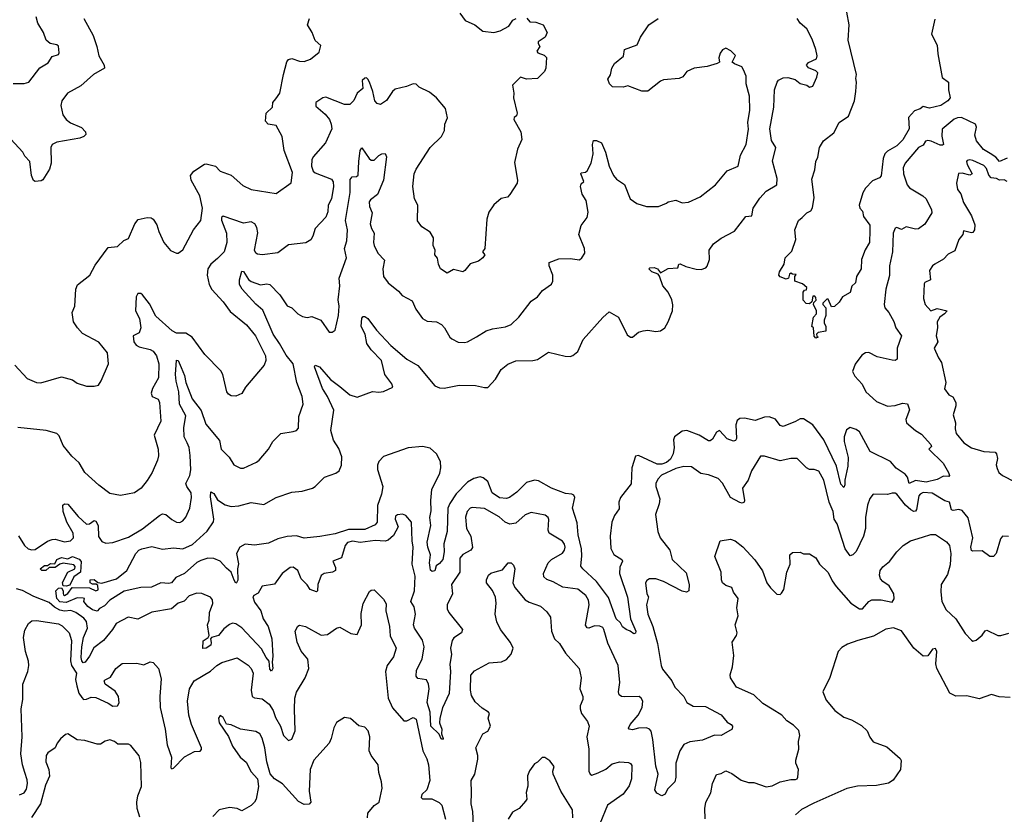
# Model space of a CAD drawing. Extents: x 2143765 to 2212931, y 878955 to 1017455.
# Tile 173 of 256: x 2154356 to 2160686, y 971177 to 976287. Entities that reach past the tile are written whole.
import ezdxf

# ---------------------------------------------------------------- set-up
doc = ezdxf.new("R2010")
doc.units = 0

msp = doc.modelspace()

# ---------------------------------------------------------------- linework, layer by layer
at = {"layer": '0CON20XD'}
for points in [[(2154768, 976295), (2154828, 976185), (2154852.5, 976115), (2154864.3, 976055), (2154899.2, 975995), (2154901.2, 975975), (2154830, 975935), (2154748.8, 975861.2), (2154664, 975815), (2154628, 975765), (2154620.8, 975735), (2154634.2, 975675), (2154654, 975645), (2154683.7, 975623.7), (2154754.3, 975594.3), (2154780, 975565), (2154781.7, 975548.3), (2154767.5, 975535), (2154742.5, 975525), (2154595, 975500), (2154565.6, 975484.4), (2154555.8, 975465), (2154558.9, 975365), (2154548.6, 975325), (2154505, 975257.5), (2154495, 975251.2), (2154455, 975246.7), (2154445, 975252.5), (2154432.5, 975285), (2154420.6, 975375), (2154389.2, 975409.2), (2154375.8, 975434.2), (2154298.1, 975518.1)], [(2154315, 975876.2), (2154383.9, 975876.1), (2154414.7, 975885.3), (2154485, 975976.7), (2154539.8, 976010.2), (2154565, 976051.1), (2154605, 976064), (2154609.5, 976075), (2154605, 976116), (2154594.4, 976124.4), (2154551.2, 976135), (2154527.1, 976155), (2154508.1, 976205), (2154473.1, 976265), (2154461.5, 976305)], [(2154324, 974065), (2154405, 973978.8), (2154463, 973953), (2154492.7, 973952.7), (2154625, 973991.4), (2154695, 973971.2), (2154725, 973950), (2154785, 973930), (2154835, 973930), (2154862.5, 973937.5), (2154880, 973965), (2154928, 974075), (2154920, 974145), (2154865, 974214), (2154759.3, 974269.3), (2154727.5, 974305), (2154702.5, 974345), (2154694.2, 974405), (2154711.2, 974445), (2154716, 974555), (2154727.7, 974582.3), (2154806.7, 974645), (2154841.3, 974708.7), (2154925, 974822), (2154985, 974828), (2155025, 974866.7), (2155055, 974880), (2155095.8, 974975), (2155118.3, 975001.7), (2155175, 975014), (2155202.3, 975012.3), (2155214.3, 975004.3), (2155237.6, 974967.6), (2155250, 974925), (2155282, 974855), (2155325, 974803.3), (2155365, 974786.7), (2155375, 974786.7), (2155405, 974807.5), (2155474.5, 974935.5), (2155521.4, 974995), (2155531.4, 975075), (2155513.3, 975155), (2155458.9, 975255), (2155454.4, 975285), (2155475, 975312.9), (2155545, 975357.5), (2155555, 975360), (2155615, 975346), (2155645, 975314), (2155715, 975288.1), (2155790.2, 975220.2), (2155845, 975194.4), (2156005, 975168.8), (2156102.3, 975237.7), (2156109.5, 975305), (2156055.8, 975445), (2156044.2, 975535), (2156005.7, 975605.7), (2155953.8, 975615), (2155937.1, 975635), (2155940.8, 975685), (2155981.2, 975725), (2155983.3, 975755), (2156002.1, 975777.9), (2156027.9, 975815), (2156052.5, 975935), (2156074.5, 976015.5), (2156085, 976031.2), (2156105, 976038.6), (2156155, 976021.4), (2156185, 976019.2), (2156225, 976033.8), (2156281.7, 976078.3), (2156291.7, 976121.7), (2156255, 976152.5), (2156236.2, 976205), (2156206, 976255), (2156220, 976295)], [(2158565, 973603.6), (2158560.6, 973585), (2158564.5, 973535), (2158557.5, 973495), (2158539.4, 973460.6), (2158515, 973439.9), (2158485, 973428.9), (2158455, 973428.9), (2158335, 973483.8), (2158315, 973479.2), (2158291.5, 973405), (2158287.4, 973302.6), (2158219.2, 973215), (2158208.1, 973185), (2158209.2, 973140.8), (2158181.1, 973098.9), (2158163.5, 973055), (2158151.6, 972965), (2158155.8, 972885.8), (2158177, 972847), (2158226.4, 972816.4), (2158232, 972805), (2158214.5, 972765.5), (2158212.3, 972725), (2158263.7, 972573.7), (2158283.9, 972433.9), (2158318, 972355), (2158315, 972342.5), (2158305, 972336.7), (2158281.2, 972355), (2158254.7, 972364.7), (2158232.3, 972382.3), (2158218, 972408), (2158191.4, 972435), (2158141, 972571), (2158065, 972674.1), (2157975.6, 972755), (2157963.6, 972773.6), (2157970.5, 972839.5), (2157968.1, 972885), (2157947.3, 972975), (2157941.1, 973051.1), (2157911.2, 973145), (2157924.3, 973214.3), (2157919.5, 973229.5), (2157905, 973236.9), (2157865, 973239.5), (2157775, 973274.6), (2157691, 973321), (2157665, 973326), (2157615, 973311.4), (2157551.3, 973248.7), (2157505, 973213.6), (2157485, 973208.9), (2157441.7, 973211.7), (2157394.2, 973245), (2157365, 973317.2), (2157335, 973340), (2157316.5, 973346.5), (2157275, 973336.6), (2157235, 973313.6), (2157161.8, 973238.2), (2157120.5, 973175), (2157108.9, 973145), (2157105.3, 972995), (2157083.7, 972916.3), (2157084.5, 972865), (2157075.5, 972815), (2157055, 972790), (2157033.3, 972775), (2157025, 972742.5), (2157008.3, 972738.3), (2156997.5, 972747.5), (2156994.2, 972764.2), (2156990.8, 972795), (2156997.1, 972845), (2156980, 972895), (2156976.5, 972926.5), (2156999, 973035), (2156993.9, 973085), (2157000.8, 973129.2), (2156998.4, 973195), (2157005.4, 973265), (2157058.2, 973371.8), (2157064.7, 973405), (2157060.9, 973445), (2157035, 973495.6), (2156995, 973532.5), (2156945, 973542), (2156852.9, 973532.9), (2156695, 973477.8), (2156664.6, 973445), (2156656.7, 973423.3), (2156656.1, 973395), (2156690.7, 973285), (2156681.8, 973235), (2156656.5, 973163.5), (2156654.2, 973055), (2156640.7, 973039.3), (2156575, 973009.4), (2156470.5, 973009.5), (2156385, 972980.6), (2156285, 972963.5), (2156185, 972952.2), (2156135, 972968.1), (2156075, 972962.7), (2156015, 972949.1), (2155955, 972920), (2155865, 972907.3), (2155805, 972914.5), (2155770.4, 972895), (2155750.6, 972855), (2155762.4, 972787.6), (2155756.2, 972755), (2155757.6, 972682.4), (2155750, 972665), (2155745, 972663.8), (2155735, 972682.5), (2155715.8, 972735), (2155685, 972759.2), (2155645.3, 972805.3), (2155605, 972822.5), (2155565, 972824.7), (2155519.9, 972810.1), (2155495, 972795.4), (2155415, 972725.8), (2155360.7, 972699.3), (2155332.5, 972665), (2155315, 972660.8), (2155264.4, 972665.6), (2155203, 972637), (2155135, 972636.7), (2155027.8, 972612.2), (2154935, 972553.5), (2154902, 972518), (2154868.3, 972501.7), (2154855, 972484), (2154825, 972493.1), (2154795, 972512.9), (2154767.5, 972545), (2154772.5, 972565), (2154765, 972568), (2154725, 972568.8), (2154655, 972539.3), (2154615, 972544.1), (2154595, 972565.6), (2154587.5, 972615), (2154605, 972632.2), (2154624.3, 972634.3), (2154635.8, 972615), (2154636.4, 972596.4), (2154637.5, 972587.5), (2154645, 972584), (2154665, 972597.1), (2154694, 972636), (2154804.4, 972634.4), (2154845, 972613.3), (2154860, 972620), (2154858.3, 972648.3), (2154847.5, 972657.5), (2154825, 972657.5), (2154810, 972665), (2154810, 972685), (2154835, 972686.7), (2154858.3, 972668.3), (2154885, 972662.5), (2154978.7, 972691.3), (2155044.7, 972745.3), (2155102.7, 972855), (2155121.9, 972875), (2155142, 972885), (2155205, 972899.5), (2155275, 972882), (2155345, 972890), (2155404.7, 972885.3), (2155468, 972912), (2155561.3, 972998.7), (2155601.4, 973058.6), (2155604.5, 973075.5), (2155581.9, 973218.1), (2155585, 973250), (2155605, 973240), (2155628.7, 973198.7), (2155676.5, 973166.5), (2155715, 973156.2), (2155765, 973160.4), (2155845, 973182.2), (2155925, 973168.8), (2156005.8, 973215), (2156105, 973249.7), (2156171.2, 973255), (2156238.8, 973275), (2156255.3, 973284.7), (2156314.7, 973345.2), (2156388.9, 973371.1), (2156410, 973385), (2156425, 973423.3), (2156427.8, 973475), (2156408.8, 973528.8), (2156373.4, 973583.4), (2156357.3, 973645), (2156375.3, 973775), (2156334.8, 973865), (2156303.2, 973915), (2156250.8, 974055), (2156255, 974066), (2156283.8, 974055), (2156353.4, 973973.4), (2156415, 973928.2), (2156479.2, 973875), (2156525, 973859.5), (2156624.5, 973895.5), (2156665, 973890.9), (2156695, 973895.5), (2156754.3, 973925), (2156749.1, 973945), (2156704.7, 974005), (2156681.8, 974095), (2156615, 974164.4), (2156587.7, 974205), (2156577.8, 974265), (2156551.4, 974315), (2156555, 974366.7), (2156565, 974377.5), (2156575, 974378.6), (2156594, 974365), (2156649.7, 974289.7), (2156742.1, 974192.1), (2156844.2, 974105), (2156915, 974064.3), (2157025, 973933.5), (2157055, 973918.9), (2157085, 973916.5), (2157182.3, 973937.7), (2157285.5, 973935.5), (2157345, 973920.8), (2157365, 973922.5), (2157414.3, 973975), (2157452.6, 974037.4), (2157495, 974072), (2157545.7, 974094.3), (2157654.4, 974095.6), (2157685, 974101.4), (2157755, 974148.8), (2157863, 974123), (2157895, 974121.4), (2157913, 974127), (2157945, 974153.3), (2157979.8, 974230.2), (2158105, 974371.2), (2158145, 974407.5), (2158205, 974373.8), (2158261.3, 974261.3), (2158282.5, 974245), (2158296.7, 974245), (2158335, 974277.1), (2158365, 974286.7), (2158395, 974290), (2158445, 974281.1), (2158475, 974285.7), (2158503.4, 974306.6), (2158525, 974343.3), (2158553.9, 974413.9), (2158555.5, 974454.5), (2158549.4, 974485), (2158525, 974535.8), (2158491.9, 974575), (2158468.8, 974638.8), (2158460, 974650), (2158420, 974665), (2158400, 974685), (2158408.3, 974691.7), (2158435, 974693.3), (2158455.9, 974685.9), (2158475, 974660), (2158525, 974686.7), (2158587.7, 974692.3), (2158593.3, 974715), (2158603.2, 974716.8), (2158639.6, 974699.6), (2158705, 974681.9), (2158738.3, 974681.7), (2158767.7, 974692.3), (2158777.1, 974702.9), (2158791.4, 974745), (2158789.4, 974805), (2158815.8, 974845), (2158865, 974881.4), (2158952, 974928), (2159025, 975022), (2159062.5, 975025), (2159072, 975075), (2159115, 975140), (2159155, 975184.2), (2159224.2, 975225.8), (2159226.9, 975265), (2159196.6, 975376.6), (2159216.7, 975465), (2159189.6, 975509.6), (2159179.1, 975585), (2159205.4, 975725), (2159208.2, 975835), (2159225.5, 975885), (2159235, 975897.5), (2159265, 975912.2), (2159295.6, 975915.6), (2159342.6, 975902.6), (2159375, 975876), (2159417, 975867), (2159435, 975853.3), (2159455, 975860), (2159482.1, 975917.9), (2159488.1, 975945), (2159475, 975958.5), (2159426.9, 975976.9), (2159414.3, 975995), (2159428.4, 976011.6), (2159478, 976035), (2159483.8, 976055), (2159475.7, 976095), (2159451.7, 976161.7), (2159417.6, 976227.6), (2159375, 976263.8), (2159355.6, 976295.6)], [(2157185, 976330), (2157221.1, 976281.1), (2157282.5, 976255), (2157333.4, 976213.4), (2157404.3, 976205.7), (2157445.4, 976214.6), (2157500, 976245), (2157525.7, 976285), (2157548.8, 976295)], [(2157617.4, 976297.4), (2157635, 976274.2), (2157675, 976271.1), (2157722.5, 976255), (2157747.5, 976205), (2157734, 976175), (2157690, 976145), (2157688.8, 976135), (2157700, 976115), (2157680, 976085), (2157686.7, 976075), (2157729.1, 976059.1), (2157744, 976045), (2157739.2, 975975), (2157730, 975955), (2157685, 975908.8), (2157615, 975904.2), (2157575, 975917.5), (2157523.6, 975866.4), (2157533.8, 975815), (2157530.8, 975785), (2157553.8, 975685), (2157550.7, 975669.3), (2157535, 975657.5), (2157532.9, 975645), (2157578.9, 975565), (2157584.1, 975515.9), (2157557.5, 975455), (2157537.7, 975367.7), (2157555.8, 975255), (2157554.2, 975235), (2157508, 975162)], [(2159010.6, 975965), (2158998.8, 975985), (2158952.5, 976002.5), (2158935.8, 976015), (2158957.7, 976057.7), (2158927.9, 976087.9), (2158895, 976104), (2158875, 976094), (2158858.7, 976071.3), (2158851.7, 976041.7), (2158856, 976015), (2158841.2, 976005), (2158775, 975986.2), (2158692.5, 975975), (2158645.7, 975954.3), (2158619.4, 975920.6), (2158595, 975909.4), (2158495, 975900), (2158475, 975891.2), (2158395, 975828.5), (2158355, 975826.9), (2158265, 975862.5), (2158235, 975854.2), (2158166.4, 975856.4), (2158147.5, 975875), (2158137.5, 975905), (2158155, 975932.5), (2158164, 975975), (2158180, 976005), (2158237.4, 976052.6), (2158244.7, 976095.3), (2158326, 976125), (2158347.5, 976175), (2158400.8, 976255), (2158461.2, 976295)], [(2160240, 976290), (2160219.1, 976195), (2160253.8, 976123.8), (2160258.3, 976068.3), (2160287.5, 975915), (2160326.7, 975885), (2160327.5, 975835), (2160337.5, 975785), (2160322.5, 975765), (2160277.5, 975735), (2160205, 975718.6), (2160165, 975728.8), (2160145.9, 975714.1), (2160108.7, 975701.3), (2160071.4, 975658.6), (2160075.2, 975585), (2160033.7, 975515), (2159994.5, 975475), (2159935, 975441.8), (2159918.8, 975425), (2159908.2, 975395), (2159895, 975283.3), (2159885, 975270), (2159839.5, 975250.5), (2159795, 975203.3), (2159776.1, 975173.9), (2159753.8, 975095), (2159756.7, 975075), (2159775.5, 975055.5), (2159780.5, 975020.5), (2159821.2, 974965), (2159822.5, 974932.5), (2159820, 974855), (2159792.5, 974807.5), (2159768.6, 974745), (2159766, 974685), (2159736, 974635), (2159730, 974595), (2159706.4, 974573.6), (2159696.4, 974533.6), (2159645.7, 974504.3), (2159625, 974470), (2159595, 974442.5), (2159575, 974440), (2159555, 974490), (2159545, 974490), (2159520, 974465), (2159520, 974455), (2159540, 974435), (2159540, 974385), (2159527.5, 974355), (2159528.3, 974338.3), (2159540, 974315), (2159540, 974285), (2159490, 974275), (2159480, 974265), (2159481.7, 974251.7), (2159490, 974245), (2159475, 974240), (2159463, 974253), (2159460, 974305), (2159450, 974315), (2159460, 974375), (2159480, 974395), (2159480, 974415), (2159460, 974455), (2159461.7, 974468.3), (2159477, 974483), (2159475, 974500), (2159468.3, 974508.3), (2159455, 974510), (2159448.3, 974471.7), (2159435, 974460), (2159413, 974463), (2159393, 974483), (2159392.5, 974535), (2159401.7, 974548.3), (2159415, 974550), (2159417.5, 974565), (2159388.3, 974588.3), (2159340, 974605), (2159340, 974635), (2159348.3, 974648.3), (2159325, 974650), (2159315, 974657.5), (2159305, 974650), (2159300, 974625), (2159285, 974617.5), (2159245, 974634), (2159236.7, 974645), (2159241.2, 974665), (2159271.2, 974715), (2159277.5, 974755), (2159320.6, 974799.4), (2159345.9, 974874.1), (2159340, 974935), (2159364.2, 974995), (2159386, 975015), (2159417.5, 975045), (2159442, 975058), (2159452.7, 975077.3), (2159464.5, 975144.5), (2159448.3, 975261.7), (2159468.6, 975321.4), (2159473.8, 975375), (2159487, 975403), (2159498.2, 975465), (2159525, 975508.9), (2159589.5, 975560.5), (2159625.6, 975625), (2159685, 975665.8), (2159723.8, 975765), (2159731.8, 975825), (2159735.4, 975885), (2159731.1, 975908.9), (2159736.7, 975935), (2159683.5, 976156.5), (2159688.5, 976255), (2159674.5, 976335)], [(2157508, 975162), (2157493.3, 975146.7), (2157451.7, 975138.3), (2157405, 975097.5), (2157371.6, 975048.4), (2157359.1, 975005), (2157347.5, 974815), (2157332.5, 974795), (2157346.7, 974775), (2157333.3, 974755), (2157305.6, 974734.4), (2157252.7, 974717.3), (2157218.8, 974675), (2157205, 974666.2), (2157145, 974680), (2157105, 974656.2), (2157061.4, 974685), (2157048.6, 974715), (2157042.9, 974752.9), (2157026, 974775), (2157026.2, 974805), (2157014, 974835), (2157017.5, 974885), (2156995, 974920), (2156942.5, 974955), (2156914.2, 974994.2), (2156915.8, 975095), (2156894.3, 975134.3), (2156883.1, 975215), (2156892.2, 975295), (2156904.3, 975325), (2156995.6, 975465), (2157066.9, 975535), (2157087.1, 975575), (2157090, 975615), (2157105.7, 975655), (2157094, 975715), (2157035, 975784), (2156991.2, 975821.2), (2156925, 975853.3), (2156905, 975872.5), (2156885, 975875.7), (2156841.9, 975858.1), (2156769.8, 975840.2), (2156752.5, 975825), (2156715, 975768), (2156675, 975740.8), (2156655, 975747.5), (2156638.6, 975765), (2156626.4, 975825), (2156605.3, 975885), (2156594.3, 975905), (2156585, 975913.1), (2156575, 975911.9), (2156557.1, 975895), (2156562.5, 975845), (2156526.4, 975813.6), (2156505, 975768.1), (2156478.9, 975741.1), (2156445, 975742.5), (2156325, 975788.2), (2156305, 975785.5), (2156260.8, 975755), (2156260.7, 975730.7), (2156320.4, 975680.4), (2156347.3, 975645), (2156359.6, 975615), (2156362.5, 975585), (2156321.4, 975495), (2156243.8, 975406.2), (2156233.4, 975385), (2156231.2, 975345), (2156242.6, 975312.6), (2156255, 975301.7), (2156361.3, 975261.3), (2156371.4, 975245), (2156373.2, 975215), (2156360.4, 975135), (2156340, 975095), (2156338.2, 975051.8), (2156325, 975016.7), (2156256, 974945), (2156241.4, 974895), (2156228, 974872), (2156195, 974852.5), (2156085, 974839.2), (2156015, 974786.9), (2155915, 974775.5), (2155885, 974780), (2155874.3, 974785), (2155866.7, 974805), (2155887, 974917), (2155881.7, 974951.7), (2155868.6, 974975), (2155845, 974988.1), (2155795, 974978.5), (2155665, 975022.9), (2155653.9, 975016.1), (2155653, 974997), (2155686.7, 974915), (2155688.8, 974855), (2155669.6, 974795), (2155628.1, 974751.9), (2155584.5, 974715), (2155566.4, 974685), (2155561.1, 974645), (2155574.2, 974584.2), (2155591.8, 974551.8), (2155665, 974473.5), (2155709.9, 974409.9), (2155815, 974325.6), (2155871.8, 974255), (2155935.5, 974125), (2155939.4, 974095), (2155927.1, 974065), (2155808, 973925), (2155785, 973883.3), (2155745, 973866), (2155715, 973868.8), (2155698.8, 973878.8), (2155688, 973895), (2155662.5, 974005), (2155649.7, 974029.7), (2155546.7, 974135), (2155465.5, 974245.5), (2155425, 974270.8), (2155365, 974271.4), (2155335.4, 974285.4), (2155230.8, 974380.8), (2155190.8, 974460.8), (2155145, 974518.8), (2155135, 974526.2), (2155115, 974526.2), (2155105.6, 974504.4), (2155100, 974415), (2155127.1, 974365), (2155134.5, 974305), (2155125, 974274.3), (2155085.8, 974254.2), (2155090.4, 974215), (2155104.5, 974195), (2155123.1, 974183.1), (2155195, 974165.4), (2155213.3, 974155), (2155236.2, 974125), (2155251.2, 974075), (2155249.2, 973985), (2155210.4, 973915), (2155201.2, 973885), (2155206.9, 973865), (2155246.2, 973846.2), (2155254.4, 973824.4), (2155264.3, 973705.7), (2155220, 973615), (2155246.9, 973525), (2155247.9, 973482.1), (2155242.9, 973455), (2155207.8, 973375), (2155175, 973324), (2155136.1, 973273.9), (2155093.9, 973243.9), (2155005, 973227.1), (2154935, 973240.8), (2154865, 973294.2), (2154775, 973376.2), (2154737.9, 973437.9), (2154690.3, 973480.3), (2154635, 973548.6), (2154610.3, 973610.3), (2154595.8, 973625.8), (2154525.9, 973645.9), (2154345, 973665.6)], [(2154348.3, 972968.3), (2154386, 972905), (2154411.2, 972885), (2154435, 972877.5), (2154455, 972879.6), (2154535, 972932.6), (2154565, 972944.8), (2154585, 972946.2), (2154645, 972929.5), (2154683.3, 972935), (2154702.4, 972955), (2154700, 972985), (2154658.4, 973055), (2154634.6, 973125), (2154632.9, 973165), (2154645, 973174.2), (2154665, 973171.4), (2154732.8, 973092.8), (2154785, 973042.9), (2154805, 973045.5), (2154835, 973065.6), (2154845, 973063.1), (2154859.6, 973035), (2154863, 972963), (2154885, 972932), (2154910.5, 972920.5), (2154955, 972924.2), (2155055, 972959.6), (2155145, 973012.7), (2155255, 973099.4), (2155275, 973108.6), (2155295, 973106), (2155335, 973072), (2155365, 973056), (2155385, 973054.2), (2155405, 973064.2), (2155425, 973088.8), (2155449.4, 973145), (2155461.1, 973215), (2155459.1, 973245), (2155430.6, 973285), (2155424.5, 973304.5), (2155450, 973355), (2155456.7, 973393.3), (2155452.9, 973485), (2155445, 973536.2), (2155433.5, 973565), (2155412.6, 973605), (2155411.6, 973665), (2155425, 973738.8), (2155383.8, 973815), (2155379.3, 973895), (2155362.4, 973962.4), (2155357.5, 974005), (2155365, 974097.5), (2155375, 974095.8), (2155395, 974051.1), (2155415, 973998.6), (2155423.8, 973955), (2155465, 973848.6), (2155523.1, 973773.1), (2155553.1, 973685), (2155640.8, 973580.8), (2155650.8, 973525), (2155703.5, 973473.5), (2155733.3, 973425), (2155775, 973404), (2155795, 973402.5), (2155877.8, 973442.2), (2155896, 973455), (2155956.2, 973525), (2155984, 973575), (2156034.4, 973625.6), (2156115, 973639.2), (2156135, 973646), (2156148.9, 973661.1), (2156150.6, 973735), (2156177.5, 973815), (2156171.9, 973865), (2156137.8, 973955), (2156113.6, 974073.6), (2156068.7, 974128.7), (2156026.7, 974205), (2155985, 974264.5), (2155919.3, 974419.3), (2155875, 974456.8), (2155786.9, 974555), (2155770, 974585), (2155768.2, 974615), (2155785, 974670), (2155795, 974668), (2155826.8, 974616.8), (2155843.2, 974603.2), (2155905, 974581.2), (2155945, 974588.6), (2155965, 974584.4), (2156028.1, 974518.1), (2156075, 974446.9), (2156105, 974433.3), (2156145, 974395.6), (2156175, 974378.1), (2156205, 974371.2), (2156235, 974378.8), (2156292.5, 974355), (2156345, 974277.5), (2156365, 974276.7), (2156385, 974290), (2156405.9, 974385.9), (2156410, 974445), (2156402.9, 974485), (2156414.6, 974575), (2156410.5, 974625), (2156457.9, 974755), (2156444.1, 974815), (2156460, 974865), (2156464, 974935), (2156449.7, 974995), (2156480.4, 975175), (2156480.7, 975259.3), (2156494.4, 975275.6), (2156522.3, 975277.7), (2156532.7, 975287.3), (2156537.1, 975375), (2156546, 975445), (2156555, 975462.5), (2156603.7, 975393.7), (2156615, 975384.2), (2156635, 975382.9), (2156665, 975412.9), (2156685, 975424), (2156705.7, 975425.7), (2156714.2, 975405), (2156695.9, 975254.1), (2156657.3, 975162.7), (2156610.5, 975129.5), (2156603.3, 975115), (2156605.3, 975085), (2156621.2, 975045), (2156609.6, 974975), (2156617.1, 974945), (2156635.4, 974915), (2156630, 974855), (2156634.6, 974835.4), (2156659.2, 974785), (2156701.7, 974741.7), (2156690, 974685), (2156696, 974635), (2156725.6, 974595.6), (2156791.2, 974541.2), (2156815, 974513.8), (2156879.7, 974479.7), (2156902.5, 974425), (2156945.5, 974365.5), (2156975, 974347.5), (2157035, 974343.1), (2157066.9, 974326.9), (2157086.2, 974306.2), (2157120.8, 974245), (2157135, 974234), (2157175, 974214), (2157215, 974211.2), (2157235, 974216.2), (2157292.1, 974247.9), (2157355, 974286), (2157395, 974299.2), (2157478.5, 974311.5), (2157515, 974326.7), (2157565, 974374), (2157643.4, 974476.6), (2157684.3, 974505), (2157717.1, 974545), (2157774.2, 974585.8), (2157783.8, 974605), (2157783.3, 974645), (2157760, 974705), (2157760, 974725), (2157821.7, 974748.3), (2157895, 974752), (2157955, 974743.8), (2157970, 974755), (2157990, 974785), (2157988, 974815), (2157950.8, 974905), (2157967, 974963), (2158005.5, 975014.5), (2158010.3, 975050.3), (2157997.5, 975125), (2157971.9, 975165), (2157960.8, 975215), (2157965, 975232.5), (2157983.6, 975246.4), (2157964.2, 975295.8), (2157966.7, 975303.3), (2157992.9, 975307.1), (2158003.8, 975315), (2158030.8, 975365), (2158042.5, 975425), (2158038.8, 975485), (2158045, 975510), (2158065, 975510), (2158096.7, 975495), (2158121.9, 975435), (2158146.9, 975345), (2158174.7, 975284.7), (2158192.2, 975262.2), (2158245, 975228), (2158280, 975135), (2158323.3, 975105), (2158385, 975085.7), (2158463.6, 975086.4), (2158513.6, 975106.4), (2158525, 975116.7), (2158575, 975126.2), (2158615, 975110), (2158655, 975113.8), (2158731.2, 975148.8), (2158828.8, 975225), (2158904.4, 975315.6), (2158975, 975345.8), (2158989.5, 975415), (2159027.3, 975485), (2159042.6, 975582.6), (2159038.2, 975625), (2159050.5, 975705), (2159048.2, 975795), (2159027.1, 975875), (2159026.4, 975925), (2159010.6, 975965)], [(2160705, 975396), (2160655, 975375.7), (2160632, 975402), (2160595, 975426.6), (2160553.1, 975453.1), (2160507.9, 975507.9), (2160497, 975545), (2160506.7, 975595), (2160500.7, 975615), (2160411.5, 975658.5), (2160385, 975656.8), (2160365, 975647.5), (2160287.6, 975582.4), (2160285, 975537.5), (2160294.6, 975485.4), (2160289.5, 975480.5), (2160275, 975480.3), (2160216.6, 975506.6), (2160195, 975510.4), (2160180.6, 975505), (2160165, 975481.2), (2160135, 975465.8), (2160048.6, 975365), (2160035.5, 975334.5), (2160037.3, 975295), (2160062.9, 975225), (2160076.1, 975206.1), (2160163.6, 975153.6), (2160184, 975135), (2160219.2, 975065), (2160220.8, 975045), (2160175, 974971.2), (2160135, 974941.2), (2160115, 974940), (2160055, 974956), (2160025, 974938.8), (2159995, 974950), (2159985, 974946.7), (2159972.2, 974915), (2159968.5, 974795), (2159947.3, 974705), (2159947.6, 974642.4), (2159925.5, 974555), (2159913.5, 974455), (2159918.9, 974435), (2159943.7, 974403.7), (2159975.4, 974345.4), (2159990, 974305), (2160025.8, 974255), (2159997.8, 974175), (2159997.1, 974105), (2159985, 974095.8), (2159965, 974097.5), (2159869.1, 974119.1), (2159815, 974146.5), (2159795, 974145.6), (2159770.3, 974129.7), (2159728.3, 974071.7), (2159710, 974025), (2159725.7, 973995), (2159772.7, 973942.7), (2159796.7, 973895), (2159865, 973831.7), (2159935, 973801.8), (2159985, 973805.6), (2160031.7, 973821.7), (2160065, 973816.7), (2160077.7, 973777.7), (2160053.3, 973715), (2160057.5, 973695), (2160114.8, 973644.8), (2160155, 973621.4), (2160214, 973555), (2160217.3, 973542.7), (2160202, 973525), (2160293.1, 973435), (2160326.9, 973375), (2160333.8, 973355), (2160330, 973350), (2160295, 973351.8), (2160255, 973329.2), (2160185, 973313.1), (2160115, 973322.9), (2160075, 973304.4), (2160063.9, 973345), (2160048.6, 973365), (2159992.2, 973402.2), (2159955, 973445.3), (2159825, 973510.8), (2159755, 973636.5), (2159735, 973652.7), (2159695, 973664.5), (2159671.2, 973648.8), (2159656.2, 973603.8), (2159656.8, 973575), (2159681.9, 973471.9), (2159680.8, 973415), (2159661.5, 973325), (2159661.9, 973295), (2159655, 973278), (2159635, 973300), (2159607.3, 973415), (2159526.7, 973585), (2159455, 973681.5), (2159395, 973721.2), (2159375, 973720.6), (2159345, 973702.4), (2159265, 973670.7), (2159245, 973677.3), (2159215, 973717.6), (2159175, 973733.8), (2159145, 973730.3), (2159085, 973710.4), (2159015, 973724.3), (2158985, 973722.2), (2158969.5, 973710.5), (2158959.3, 973680.7), (2158965, 973594), (2158958.8, 973581.2), (2158945, 973575.9), (2158905, 973592.4), (2158855, 973645.4), (2158835, 973635.5), (2158809.5, 973590.5), (2158795, 973578.5), (2158785, 973579.1), (2158725.6, 973615.6), (2158645, 973645.4), (2158615, 973640), (2158565, 973603.6)], [(2160705, 975247.1), (2160686.4, 975256.4), (2160655.5, 975255.5), (2160635.7, 975265.8), (2160601.1, 975271.1), (2160586.9, 975286.9), (2160571.2, 975331.2), (2160555, 975350), (2160485, 975380.6), (2160464.2, 975385.8), (2160447.5, 975382.5), (2160443.3, 975375), (2160447.9, 975355), (2160480.6, 975295), (2160465, 975286.5), (2160415, 975299.3), (2160391.7, 975298.3), (2160379.4, 975235), (2160385.6, 975195), (2160407.6, 975167.6), (2160425, 975112), (2160476.5, 975025), (2160497.3, 974967.3), (2160495, 974936), (2160485, 974918.9), (2160475, 974916.5), (2160425, 974930), (2160418.8, 974905), (2160395, 974873.3), (2160369.1, 974800.9), (2160325, 974779.7), (2160295, 974747.3), (2160239.2, 974715), (2160224.3, 974705), (2160206, 974675), (2160211.2, 974615), (2160175, 974596.2), (2160171.4, 974588.6), (2160166.7, 974495), (2160178, 974455), (2160215, 974415.5), (2160255, 974430.7), (2160320, 974415), (2160302.5, 974395), (2160272.5, 974375), (2160253.8, 974345), (2160257.9, 974307.9), (2160248.9, 974255), (2160259.4, 974215), (2160235.8, 974175), (2160262.5, 974112.5), (2160282.7, 974082.7), (2160310, 973955), (2160302.9, 973912.9), (2160330, 973875), (2160355, 973861.2), (2160374.3, 973825), (2160374.3, 973805), (2160357.1, 973745), (2160373.1, 973695), (2160371.1, 973655), (2160377.5, 973625), (2160427.1, 973565), (2160475, 973533.5), (2160555, 973509.6), (2160626.7, 973505), (2160636.2, 973495), (2160643.3, 973465), (2160633.3, 973425), (2160640.6, 973400.6), (2160651.6, 973375), (2160674.6, 973355), (2160834.2, 973275)], [(2160714.4, 972964.4), (2160675, 972965.8), (2160661.2, 972948.8), (2160633.8, 972855), (2160617.5, 972835), (2160594.2, 972834.2), (2160545, 972872), (2160485, 972870), (2160474.5, 972874.5), (2160471.8, 972895), (2160484.7, 972955.3), (2160454.6, 973084.6), (2160415, 973131.9), (2160395, 973137.8), (2160358.3, 973131.7), (2160345.9, 973135.9), (2160333.6, 973183.6), (2160305, 973192.9), (2160222.5, 973242.5), (2160165, 973246.5), (2160145, 973236.2), (2160137.5, 973225), (2160122.6, 973137.4), (2160115, 973126.5), (2160105, 973125.4), (2160085, 973134.6), (2160050.7, 973165), (2159996.4, 973236.4), (2159985, 973242.2), (2159965, 973243.1), (2159935, 973234.2), (2159844.3, 973235.7), (2159822.1, 973207.9), (2159806.9, 973165), (2159793.2, 973086.8), (2159793.8, 973015), (2159781.1, 972965), (2159733, 972867), (2159712.5, 972845), (2159695, 972838.8), (2159664, 972884), (2159612, 973045), (2159593.4, 973075), (2159586.8, 973125), (2159561.1, 973185), (2159526.3, 973326.3), (2159495, 973382.9), (2159464.4, 973394.4), (2159435, 973394.4), (2159415, 973404.2), (2159354.5, 973464.5), (2159315, 973464.5), (2159245, 973451.3), (2159145, 973481.2), (2159119.3, 973480.7), (2159061.9, 973385), (2159040, 973325), (2159004.2, 973275), (2159016, 973195), (2159013.3, 973185), (2159001.2, 973178.8), (2158985, 973181.9), (2158925.4, 973215.4), (2158875, 973306), (2158847.7, 973337.7), (2158785, 973359.5), (2158735, 973369.1), (2158675, 973412), (2158625, 973413.1), (2158575, 973401.4), (2158482.4, 973357.6), (2158458.3, 973331.7), (2158446.7, 973305), (2158445.6, 973285), (2158471.1, 973205), (2158466.9, 973173.1), (2158444.6, 973105.4), (2158458, 972995), (2158474.2, 972955), (2158535.4, 972875.4), (2158550, 972815), (2158640.2, 972730.2), (2158660.8, 972655), (2158658, 972615), (2158644.2, 972605.8), (2158615, 972613.1), (2158495, 972673.3), (2158445, 972690.4), (2158405, 972691.1), (2158388.3, 972681.7), (2158379.4, 972665), (2158388.1, 972595), (2158398.9, 972575), (2158385.4, 972525), (2158393.9, 972465), (2158427.2, 972385), (2158457.4, 972275), (2158479.3, 972135), (2158489.9, 972109.9), (2158548.4, 972035), (2158568.7, 971995), (2158625.6, 971935), (2158646.2, 971896.2), (2158685, 971873.1), (2158765, 971870), (2158865, 971816.2), (2158905, 971768.8), (2158931.2, 971755), (2158938, 971745), (2158936.2, 971725), (2158865, 971683.8), (2158823.2, 971686.8), (2158745, 971654.3), (2158665, 971643.3), (2158625, 971626.9), (2158600.5, 971585), (2158575.6, 971505), (2158575.6, 971415), (2158569.2, 971385), (2158520.9, 971339.1), (2158505, 971306.7), (2158485, 971296.7), (2158452.7, 971312.7), (2158439.2, 971335), (2158460.8, 971435), (2158446.6, 971486.6), (2158427.4, 971657.4), (2158415, 971711.4), (2158405, 971725.5), (2158385, 971733.8), (2158335, 971730.8), (2158295, 971720.4), (2158274.5, 971724.5), (2158270.9, 971730.9), (2158281.8, 971755), (2158333.1, 971815), (2158357.8, 971865), (2158362.7, 971905), (2158352.1, 971925), (2158339.2, 971935), (2158242.4, 971932.4), (2158224.5, 971934.5), (2158210.8, 971945), (2158206.9, 971965), (2158214.5, 972025), (2158203.5, 972135), (2158137.7, 972277.7), (2158112, 972365), (2158105, 972377.5), (2158085, 972387.1), (2158051.8, 972388.2), (2158015, 972374.4), (2158005, 972375.8), (2157993.3, 972393.3), (2158017.3, 972525), (2158012.7, 972555), (2157995.5, 972585), (2157945, 972625.5), (2157847.1, 972637.1), (2157785, 972672.3), (2157745, 972686.4), (2157726.5, 972705), (2157724.6, 972725), (2157753.5, 972795), (2157775, 972815.5), (2157845, 972856.9), (2157859.5, 972875), (2157863.8, 972895), (2157859.6, 972915), (2157845, 972934.4), (2157760.8, 972985), (2157752.9, 973005), (2157757.1, 973072.9), (2157754, 973085), (2157735, 973101.4), (2157645, 973118.1), (2157605, 973102.9), (2157545, 973048.5), (2157506.4, 973043.6), (2157477.1, 973055), (2157439.4, 973089.4), (2157345, 973144.6), (2157265, 973150), (2157251.4, 973145), (2157232.5, 973125), (2157221.7, 973088.3), (2157228.2, 973015), (2157256.6, 972965), (2157266.6, 972893.4), (2157255.7, 972875), (2157205, 972847.3), (2157186.4, 972825), (2157185.5, 972735), (2157131.8, 972655), (2157138.9, 972595), (2157104.6, 972525), (2157105, 972497.5), (2157115, 972474), (2157202, 972365), (2157196, 972345), (2157147.3, 972312.7), (2157136.7, 972295), (2157125.3, 972244.7), (2157132.2, 972205), (2157122.3, 972142.3), (2157126.7, 972095), (2157117.3, 971955), (2157075, 971861.2), (2157057.1, 971795), (2157055.5, 971765), (2157070, 971725), (2157068.8, 971695), (2157078.6, 971665), (2157075, 971658.8), (2157065, 971662.5), (2157052.3, 971692.3), (2156998.8, 971745), (2156995.2, 971835), (2156975.2, 971895.2), (2156989.7, 971985), (2156985, 972014), (2156971.8, 972041.8), (2156915, 972051.4), (2156905.8, 972065), (2156908.1, 972105), (2156944.3, 972175.7), (2156955.5, 972255), (2156945, 972297.5), (2156894.6, 972375), (2156888.2, 972395), (2156900.7, 972465), (2156891.5, 972511.5), (2156870.6, 972545), (2156894.7, 972615), (2156898.1, 972708.1)], [(2156898.1, 972708.1), (2156879.6, 972785), (2156886.4, 972895), (2156879.4, 972935), (2156875.6, 973055), (2156839.5, 973099.5), (2156816.4, 973106.4), (2156785, 973104), (2156772.5, 973095), (2156771.1, 973075), (2156788.9, 973025), (2156760.3, 972969.7), (2156725, 972939.5), (2156705, 972932.7), (2156641.7, 972938.3), (2156545, 972925.9), (2156495, 972934.7), (2156463.6, 972925), (2156448.2, 972905), (2156425, 972825.8), (2156370, 972805), (2156386.7, 972765), (2156385.4, 972744.6), (2156367.5, 972735), (2156313.3, 972725), (2156295, 972712), (2156272.9, 972655), (2156270.6, 972615), (2156265, 972607.5), (2156223.7, 972623.7), (2156205, 972652.5), (2156165, 972690.5), (2156145, 972745.7), (2156115, 972766.9), (2156095, 972764.2), (2156044, 972725), (2155995, 972658.1), (2155916, 972644), (2155890, 972600), (2155861.4, 972585), (2155855.5, 972575), (2155865, 972541.1), (2155906, 972486), (2155921.8, 972435), (2155954.6, 972385), (2155977.3, 972305), (2155984.6, 972195), (2155978.6, 972155), (2155984.3, 972115.7), (2155975, 972098), (2155965, 972110), (2155960.9, 972160.9), (2155940.3, 972185), (2155911.5, 972241.5), (2155785, 972376.2), (2155745, 972402.7), (2155725, 972405.4), (2155705, 972397.5), (2155669.5, 972370.5), (2155635, 972328), (2155588.9, 972315), (2155582.1, 972305), (2155588.1, 972281.9), (2155584.5, 972265), (2155555, 972244.7), (2155532.9, 972242.9), (2155535, 972292.9), (2155568.6, 972315), (2155573.9, 972326.1), (2155563.1, 972395), (2155573.9, 972425), (2155575.8, 972475), (2155597.8, 972532.2), (2155596.7, 972556.7), (2155582.7, 972572.7), (2155526.4, 972596.4), (2155495, 972599), (2155445, 972582.7), (2155413, 972547), (2155374.4, 972535), (2155332.1, 972497.9), (2155205, 972478.1), (2155115, 972432.2), (2155052.5, 972445), (2154976.2, 972403.8), (2154952.7, 972365), (2154895.2, 972294.8), (2154832.3, 972247.7), (2154805.2, 972194.8), (2154776.5, 972155), (2154765, 972150.9), (2154755, 972163.1), (2154751.5, 972185), (2154754.9, 972255.1), (2154765.7, 972315), (2154791.5, 972375), (2154786.5, 972416.5), (2154768, 972438), (2154717.4, 972475), (2154685, 972487.1), (2154645, 972483.8), (2154615, 972490.2), (2154578.8, 972508.8), (2154545, 972538.7), (2154447.7, 972577.7), (2154375, 972616.1), (2154335, 972626.5)], [(2158762.1, 971147.9), (2158760, 971215), (2158766.9, 971255), (2158799.4, 971315), (2158810.5, 971375), (2158835, 971434), (2158865, 971439.2), (2158895, 971457.1), (2158935, 971440.4), (2158995, 971396.7), (2159042.7, 971382.7), (2159075, 971381.5), (2159155.6, 971354.4), (2159195, 971359.4), (2159245, 971385.6), (2159315, 971400.6), (2159345, 971400), (2159355.7, 971404.3), (2159360, 971415), (2159362.9, 971465), (2159347.1, 971505), (2159345.6, 971525), (2159365.5, 971595), (2159363.1, 971645), (2159371.1, 971685), (2159365.6, 971715.6), (2159330.3, 971750.3), (2159288, 971778), (2159255.6, 971815), (2159194, 971854), (2159135, 971890.4), (2159075.3, 971945.3), (2158965, 971994.4), (2158925.6, 972055), (2158923.6, 972075), (2158938, 972125), (2158947.7, 972197.7), (2158936.4, 972283.6), (2158963.6, 972326.4), (2158968, 972345), (2158956.7, 972395), (2158975.8, 972454.2), (2158967.5, 972505), (2158974.3, 972565), (2158945.8, 972605), (2158933.8, 972635), (2158895, 972648.1), (2158873.6, 972665), (2158867.3, 972685), (2158866.2, 972735), (2158824.5, 972835), (2158860, 972935), (2158925, 972946.2), (2158955, 972936), (2159005, 972897.5), (2159083, 972813), (2159132.4, 972742.4), (2159160, 972665), (2159183.2, 972633.2), (2159225, 972593.8), (2159245, 972591.2), (2159255, 972600), (2159267.9, 972622.1), (2159287.5, 972735), (2159309.2, 972785), (2159307.1, 972845), (2159325, 972861.2), (2159375, 972862.5), (2159395, 972852.5), (2159435, 972852.5), (2159475, 972826.2), (2159498.8, 972785), (2159555, 972731.2), (2159579.3, 972679.2), (2159605, 972641.1), (2159700, 972535), (2159755, 972499.4), (2159775, 972498.6), (2159815.7, 972545), (2159835, 972556.4), (2159895, 972556.9), (2159965, 972540.8), (2159977.6, 972562.4), (2159975.5, 972595), (2159946.4, 972646.4), (2159905, 972674.6), (2159891.5, 972691.5), (2159884.6, 972715.4), (2159888.9, 972745), (2159905, 972769.2), (2159948.1, 972801.9), (2159994.5, 972865.5), (2160036, 972905), (2160083.8, 972936.2), (2160160.7, 972959.3), (2160215, 972975.6), (2160245, 972975.7), (2160315, 972930), (2160333.3, 972905), (2160341.8, 972855), (2160337.8, 972782.2), (2160320.7, 972719.3), (2160280, 972655), (2160277.6, 972607.6), (2160285.5, 972545), (2160313.1, 972493.1), (2160373.9, 972433.9), (2160435, 972338.8), (2160475, 972296.2), (2160485, 972291.2), (2160505, 972296.2), (2160545, 972328.8), (2160562.4, 972357.6), (2160575, 972362), (2160645, 972326.2), (2160665, 972326.2), (2160715, 972341.2)], [(2154655, 972644.2), (2154635, 972646.7), (2154631.7, 972668.3), (2154665.3, 972734.7), (2154709.5, 972755), (2154711.7, 972771.7), (2154705, 972780.6), (2154635, 972791.8), (2154613.6, 972786.4), (2154583.3, 972765), (2154545.8, 972764.2), (2154525, 972744.6), (2154497.5, 972745), (2154488, 972755), (2154515, 972777.1), (2154535, 972778), (2154555, 972789.2), (2154582, 972788), (2154594, 972815), (2154625, 972828.1), (2154665, 972820), (2154695, 972835.7), (2154738.8, 972818.8), (2154752.2, 972802.2), (2154745.9, 972734.1), (2154703.6, 972705), (2154679.1, 972650.9), (2154655, 972644.2)], [(2157273.1, 971105), (2157269.1, 971195), (2157258.8, 971245), (2157260.8, 971315), (2157258.1, 971395), (2157282.9, 971435), (2157302.3, 971532.3), (2157302, 971555), (2157288, 971605), (2157334, 971695), (2157365, 971711.2), (2157382.9, 971745), (2157368.6, 971795), (2157375.5, 971825), (2157370.6, 971835), (2157328.8, 971858.8), (2157285, 971901.4), (2157261.9, 971941.9), (2157255.4, 971975.4), (2157257.4, 972072.6), (2157279.2, 972100.8), (2157375, 972152), (2157453.2, 972156.8), (2157485, 972172), (2157515, 972206.2), (2157528.1, 972245), (2157512.1, 972282.1), (2157448.1, 972365), (2157424.4, 972415), (2157413.4, 972463.4), (2157420, 972535), (2157415, 972573.3), (2157396.2, 972616.2), (2157358.1, 972665), (2157356.9, 972685), (2157369.2, 972715), (2157385, 972727.5), (2157413.3, 972736.7), (2157460.3, 972749.7), (2157495.9, 972794.1), (2157515, 972793.8), (2157530.3, 972780.3), (2157538.6, 972755), (2157527.1, 972665), (2157538.6, 972635), (2157605.3, 972555.3), (2157630.9, 972540.9), (2157705, 972516.4), (2157745, 972478.6), (2157768.6, 972445), (2157774.4, 972355), (2157795, 972306.2), (2157826.1, 972276.1), (2157865, 972214.4), (2157952.5, 972115), (2157966.9, 972055), (2157957.5, 971985), (2157975.8, 971935), (2157975.7, 971915), (2157958.9, 971875), (2157958.5, 971855), (2157968.1, 971825), (2158006.9, 971775), (2158018.2, 971745), (2158003.1, 971675), (2158015.3, 971595), (2158015.4, 971455.4), (2158022.9, 971435), (2158035, 971428.1), (2158075, 971443.1), (2158125, 971466.4), (2158165, 971500.9), (2158215, 971515.5), (2158269.7, 971509.7), (2158284.1, 971504.1), (2158292, 971492), (2158289.6, 971405), (2158275, 971360), (2158235, 971306.5), (2158135.7, 971235), (2158086.5, 971115)], [(2154355, 971302.8), (2154384.8, 971315.2), (2154400.8, 971339.2), (2154406.8, 971375), (2154405, 971398.8), (2154389.2, 971445), (2154373.1, 971495), (2154363.5, 971565), (2154372.9, 971675), (2154364.6, 971854.6), (2154376.2, 971915), (2154376.9, 972013.1), (2154408, 972095), (2154415.7, 972134.3), (2154413, 972163), (2154393.7, 972223.7), (2154379.6, 972315), (2154388.6, 972361.4), (2154411.9, 972405), (2154435, 972420.5), (2154464.5, 972424.5), (2154605, 972402.9), (2154629.5, 972389.5), (2154673.8, 972345), (2154689.5, 972295), (2154681.6, 972165), (2154689.5, 972135), (2154721.1, 972085), (2154715.7, 972045), (2154722.5, 972002.5), (2154736.7, 971956.7), (2154755, 971928.6), (2154766.5, 971916.5), (2154785, 971918.2), (2154815, 971930.7), (2154845, 971928), (2154925, 971892.8), (2154955, 971872.5), (2154985, 971874.3), (2154995.5, 971895), (2154991.8, 971935), (2154969, 971969), (2154905.5, 972015), (2154900, 972035), (2154905, 972042), (2154940, 972060), (2154973.8, 972115), (2155015, 972148), (2155109.7, 972149.7), (2155155, 972139.4), (2155195, 972157.5), (2155214, 972154), (2155248.8, 972115), (2155265, 972047.5), (2155256.2, 971935), (2155259.6, 971865), (2155292.1, 971725), (2155303.3, 971623.3), (2155332.2, 971545), (2155328.8, 971475), (2155335, 971468.8), (2155345, 971472.9), (2155415, 971546.4), (2155480.3, 971580.3), (2155516.4, 971583.6), (2155525.5, 971594.5), (2155525.6, 971605), (2155461.1, 971755), (2155444.1, 971815), (2155435.9, 971905), (2155448.4, 971985), (2155477.9, 972035), (2155582.2, 972097.8), (2155624.4, 972135), (2155655, 972152.9), (2155755, 972184.2), (2155825, 972136.9), (2155844.4, 972115), (2155856.7, 972085), (2155844, 971975), (2155850, 971935), (2155865, 971926.2), (2155915, 971919.6), (2155959.7, 971885), (2155986.6, 971845), (2156000.3, 971800.3), (2156031.8, 971745), (2156052.5, 971685), (2156085, 971650.8), (2156105, 971660.8), (2156126.9, 971715), (2156123, 971853), (2156125.4, 971924.6), (2156135, 971963.3), (2156191.4, 972055), (2156215.8, 972115), (2156208, 972175), (2156165, 972226.7), (2156140.8, 972285), (2156126.2, 972355), (2156145, 972387.5), (2156155, 972392.5), (2156193.9, 972383.9), (2156295, 972328.6), (2156335, 972334), (2156393.3, 972375), (2156415, 972380), (2156485, 972340.8), (2156525, 972333.8), (2156552.9, 972395), (2156551.7, 972468.3), (2156565, 972532.5), (2156605, 972610), (2156615, 972618.8), (2156635, 972620), (2156695, 972561.2), (2156711.3, 972531.3), (2156710.9, 972485), (2156734.5, 972385), (2156737.3, 972325), (2156775.8, 972245), (2156759.7, 972190.3), (2156718.2, 972135), (2156707.3, 972095), (2156725, 971923.3), (2156752.4, 971862.4), (2156825, 971778), (2156845, 971779.2), (2156885, 971800), (2156905, 971789.2), (2156948.8, 971585), (2156974.1, 971534.1), (2156985.4, 971495), (2156993.3, 971395), (2156974.4, 971335.6), (2156941.2, 971305), (2156936.7, 971285), (2156946.4, 971276.4), (2157005, 971277.3), (2157054, 971254), (2157069.1, 971235), (2157092.9, 971145)], [(2160725, 971929.2), (2160653.4, 971933.4), (2160605, 971948), (2160525, 971918.8), (2160445, 971939.2), (2160375, 971937.8), (2160335.5, 971955.5), (2160252.5, 972115), (2160246.7, 972145), (2160253.3, 972225), (2160245, 972242.5), (2160225, 972240), (2160194.1, 972195.9), (2160165, 972193.8), (2160103.8, 972245), (2160025, 972356), (2159975, 972377.1), (2159925, 972368.1), (2159845, 972323.3), (2159744.5, 972295.5), (2159678.5, 972271.5), (2159641.1, 972248.9), (2159617.5, 972225), (2159565, 972057.5), (2159520, 971965), (2159541.4, 971911.4), (2159596.7, 971845), (2159655, 971802.5), (2159705, 971784.2), (2159769.1, 971749.1), (2159803.8, 971715), (2159822.3, 971672.3), (2159844.2, 971644.2), (2159930.5, 971610.5), (2160016, 971535), (2160022.7, 971522.7), (2160018, 971465), (2159972.4, 971397.6), (2159942, 971378), (2159865, 971361.9), (2159742.3, 971357.7), (2159675, 971342.2), (2159460.8, 971249.2)], [(2156591.9, 971155), (2156594, 971184), (2156635, 971234), (2156666.7, 971255), (2156686.2, 971345), (2156682.5, 971385), (2156665.7, 971445.7), (2156660, 971495), (2156616, 971555), (2156602, 971585), (2156607.3, 971675), (2156596.5, 971715), (2156575, 971736.7), (2156535.7, 971745.7), (2156483.9, 971793.9), (2156445, 971798.8), (2156392.3, 971767.7), (2156375.9, 971734.1), (2156359.2, 971665), (2156345.5, 971634.5), (2156247.1, 971525), (2156224.5, 971465), (2156217.9, 971325), (2156227.5, 971255), (2156217.7, 971242.3), (2156185, 971240.3), (2156149.3, 971259.3), (2156045, 971373.3), (2155993.8, 971405), (2155967.3, 971437.3), (2155960.8, 971460.8), (2155945.6, 971515), (2155932.3, 971605), (2155915, 971666.2), (2155899.2, 971695), (2155875, 971709.2), (2155775, 971724.3), (2155715, 971752), (2155686.7, 971756.7), (2155665, 971798.8), (2155645, 971812.5), (2155634.2, 971795.8), (2155638, 971765), (2155698.3, 971678.3), (2155723.3, 971615), (2155774.2, 971545), (2155811.4, 971511.4), (2155845, 971450), (2155886, 971405), (2155890.8, 971355), (2155875.5, 971274.5), (2155865.6, 971254.4), (2155845, 971233.8), (2155785, 971200), (2155755, 971213.8), (2155705, 971221.2), (2155637.5, 971205), (2155597, 971163)], [(2155128.7, 971158.7), (2155110.9, 971215), (2155108.2, 971255), (2155115, 971296.7), (2155139.5, 971355), (2155135, 971510), (2155123.2, 971553.2), (2155069.8, 971619.8), (2155055, 971628.5), (2154987.5, 971627.5), (2154965, 971645.7), (2154935, 971656), (2154905, 971648), (2154875, 971628.8), (2154855, 971628.9), (2154775, 971652.7), (2154725, 971656.4), (2154665, 971694), (2154649.5, 971690.5), (2154617.9, 971662.1), (2154596.2, 971635), (2154583.8, 971605), (2154537.3, 971572.7), (2154525.8, 971555), (2154524.3, 971515), (2154544.3, 971465), (2154546.6, 971423.4), (2154521.9, 971365), (2154489.5, 971245), (2154432.6, 971157.4)], [(2157911.4, 971155), (2157910, 971205), (2157836.1, 971326.1), (2157786.2, 971435), (2157783.3, 971455), (2157792.5, 971485), (2157765, 971520), (2157731.7, 971541.7), (2157715, 971542.5), (2157685, 971513.3), (2157665, 971502.5), (2157633.9, 971456.1), (2157621.2, 971425), (2157622.3, 971357.7), (2157613.2, 971316.8), (2157616, 971275), (2157608.8, 971261.2), (2157566.7, 971215), (2157525, 971191.2), (2157496, 971145)], [(2159460.8, 971249.2), (2159383, 971207), (2159345, 971172.9)]]:
    msp.add_lwpolyline(points, dxfattribs=at)

doc.saveas('drawing.dxf')
